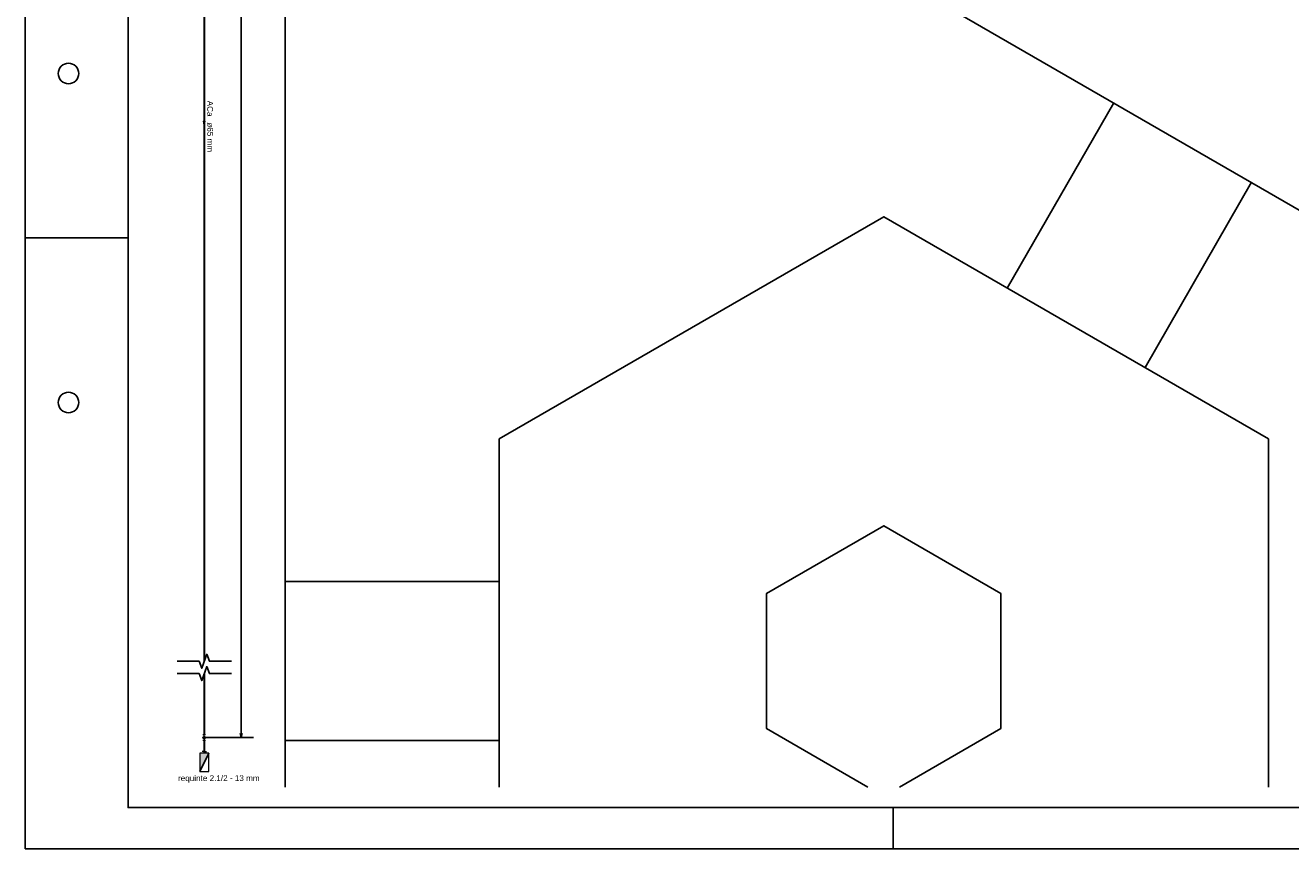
# Model space of a CAD drawing. Header units: millimetres. Extents: x 0 to 354, y 0 to 59.
# Tile 1 of 84: x 0 to 31, y 0 to 20. Entities that reach past the tile are written whole.
import ezdxf

# ---------------------------------------------------------------- set-up
doc = ezdxf.new("R2010")
doc.units = ezdxf.units.MM
for name, color, linetype, lineweight in [('HI-Conexões', 14, 'Continuous', 20), ('HI-Conexões detalhe', 14, 'Continuous', 20), ('HI-Sentido tubo', 14, 'Continuous', 20), ('HI-Textos conexão', 1, 'Continuous', 20), ('HI-Textos tubo', 1, 'Continuous', 20), ('HI-Tubos', 14, 'Continuous', 30), ('HI-Tubos detalhe', 14, 'Continuous', 30), ('Simbolos', 3, 'Continuous', 20), ('Simbolos_int', 1, 'Continuous', 5)]:
    doc.layers.add(name, color=color, linetype=linetype, lineweight=lineweight)
doc.styles.add('Arial', font='arial.ttf')
doc.styles.add('GULIM', font='Gulim.ttf')
doc.styles.get("Standard").update_dxf_attribs({"font": 'arial.ttf'})
doc.dimstyles.new('GULIM-75', dxfattribs={"dimtxt": 0.2, "dimasz": 0.1, "dimexe": 0.3, "dimexo": 0, "dimgap": 0.025, "dimtad": 1, "dimdec": 1, "dimlfac": 75, "dimzin": 12, "dimdsep": 46, "dimtxsty": 'GULIM', "dimblk": 'OPEN30', "dimcen": 0, "dimclrd": 152, "dimclre": 152, "dimclrt": 152, "dimaunit": 1, "dimadec": 0, "dimazin": 0, "dimtfac": 1.875, "dimtdec": 1, "dimtmove": 2, "dimatfit": 3, "dimldrblk": 'OPEN30', "dimfxl": 0, "dimtolj": 1, "dimtzin": 12, "dimlwd": -1, "dimarcsym": 0})
doc.dimstyles.get("Standard").update_dxf_attribs({"dimtxt": 0.18, "dimasz": 0.18, "dimexe": 0.18, "dimexo": 0.0625, "dimgap": 0.09, "dimtad": 0, "dimtih": 1, "dimtoh": 1, "dimdec": 4, "dimzin": 0, "dimdsep": 46, "dimtxsty": 'Standard', "dimcen": 0.09, "dimadec": 0, "dimazin": 0, "dimtfac": 1, "dimtdec": 4, "dimtofl": 0, "dimtmove": 0, "dimatfit": 3, "dimfxl": 1, "dimtolj": 1, "dimtzin": 0, "dimarcsym": 0})

# ---------------------------------------------------------------- blocks, each defined once
blk = doc.blocks.new('_Open30')
at = {"color": 0, "linetype": 'ByBlock', "lineweight": -2}
for p, q in [((-1, 0.27), (0, 0)), ((0, 0), (-1, -0.27)), ((0, 0), (-1, 0))]:
    blk.add_line(p, q, dxfattribs=at)
blk = doc.blocks.new('*D4')
at = {"color": 152, "lineweight": -2, "transparency": 16777216}
for p, q in [((4.35, 45.766), (5.549, 45.766)), ((4.35, 2.7), (5.549, 2.7))]:
    blk.add_line(p, q, dxfattribs=at)
at = {"color": 152, "transparency": 16777216}
blk.add_line((5.249, 45.666), (5.249, 2.8), dxfattribs=at)
at = {"layer": 'Defpoints', "color": 0, "transparency": 16777216}
for p in [(4.35, 45.766), (4.35, 2.7), (5.249, 2.7)]:
    blk.add_point(p, dxfattribs=at)
at = {"color": 152, "transparency": 16777216, "xscale": 0.1, "yscale": 0.1, "zscale": 0.1}
for p, rotation in [((5.249, 45.766), 90), ((5.249, 2.7), 270)]:
    blk.add_blockref('_Open30', p, dxfattribs=dict(at, rotation=rotation))
at = {"color": 152, "transparency": 16777216, "insert": (5.121, 24.233), "char_height": 0.2, "attachment_point": 5, "rotation": 90, "style": 'GULIM'}
blk.add_mtext('\\A1;4200', dxfattribs=at)

msp = doc.modelspace()

# ---------------------------------------------------------------- hatches: boundary and pattern name
at = {"layer": 'Simbolos_int', "linetype": 'Continuous'}
msp.add_hatch(color=256, dxfattribs=at).paths.add_polyline_path([(4.4593, 2.3222), (4.2413, 2.3222), (4.2413, 1.8752)])

# ---------------------------------------------------------------- linework, layer by layer
at = {"color": 1}
for p, q in [((0, 14.85), (2.5, 14.85)), ((21.1, 0), (21.1, 1))]:
    msp.add_line(p, q, dxfattribs=at)
at = {"color": 1, "linetype": 'Continuous'}
for p, q in [((6.317, 6.4992), (11.517, 6.4992)), ((6.317, 2.6322), (11.517, 2.6322))]:
    msp.add_line(p, q, dxfattribs=at)
msp.add_line((4.4593, 2.3222), (4.2413, 1.8752))
at = {"color": 2}
msp.add_lwpolyline([(0, 59.4), (0, 0), (84.1, 0), (84.1, 59.4)], close=True, dxfattribs=at)
at = {"color": 6}
msp.add_lwpolyline([(2.5, 58.4), (2.5, 1), (83.1, 1), (83.1, 58.4)], close=True, dxfattribs=at)
at = {"color": 1, "linetype": 'Continuous'}
for points in [[(6.317, 1.5), (6.317, 42.6992), (3.4035, 42.6992)], [(16.734, 23.7532), (34.919, 13.2502), (39.103, 20.4952), (20.918, 30.9982), (16.734, 23.7532)], [(23.874, 13.6312), (26.465, 18.1402)], [(27.223, 11.6982), (29.813, 16.2072)], [(30.223, 1.5), (30.223, 9.9652), (20.87, 15.3662), (11.517, 9.9652)], [(11.517, 9.9652), (11.517, 1.5)], [(21.2539, 1.5), (23.716, 2.9222), (23.716, 6.2092), (20.87, 7.8522), (18.024, 6.2092), (18.024, 2.9222), (20.4861, 1.5)]]:
    msp.add_lwpolyline(points, dxfattribs=at)
at = {"color": 4, "linetype": 'Continuous'}
for points in [[(3.6909, 4.5578), (4.2253, 4.5578), (4.2878, 4.3861), (4.4128, 4.7295), (4.4753, 4.5578), (5.0097, 4.5578)], [(3.6909, 4.2578), (4.2253, 4.2578), (4.2878, 4.0861), (4.4128, 4.4295), (4.4753, 4.2578), (5.0097, 4.2578)]]:
    msp.add_lwpolyline(points, dxfattribs=at)
at = {"color": 1}
for centre in [(1.05, 18.85), (1.05, 10.85)]:
    msp.add_circle(centre, 0.25, dxfattribs=at)
at = {"layer": 'HI-Conexões', "linetype": 'Continuous'}
for p, q in [((4.3837, 2.7672), (4.317, 2.7672)), ((4.3503, 2.7002), (4.3503, 2.7672))]:
    msp.add_line(p, q, dxfattribs=at)
msp.add_circle((4.3503, 2.7002), 0.0333, dxfattribs=at)
at = {"layer": 'HI-Conexões detalhe', "linetype": 'Continuous'}
for p, q in [((4.3837, 2.6342), (4.317, 2.6342)), ((4.3503, 2.7002), (4.3503, 2.6342))]:
    msp.add_line(p, q, dxfattribs=at)
msp.add_circle((4.3503, 2.7002), 0.0333, dxfattribs=at)
at = {"layer": 'HI-Tubos'}
for p, q in [((4.3503, 45.6992), (4.3503, 4.5578)), ((4.3503, 4.2578), (4.3503, 2.7672))]:
    msp.add_line(p, q, dxfattribs=at)
at = {"layer": 'HI-Tubos detalhe'}
msp.add_line((4.3503, 2.6342), (4.3503, 2.3672), dxfattribs=at)
at = {"layer": 'Simbolos'}
for p, q in [((4.3503, 2.3672), (4.2993, 2.3672)), ((4.3503, 2.3222), (4.3503, 2.3672)), ((4.3503, 2.3672), (4.4013, 2.3672))]:
    msp.add_line(p, q, dxfattribs=at)
msp.add_lwpolyline([(4.2413, 2.3222), (4.2413, 1.8752), (4.4593, 1.8752), (4.4593, 2.3222), (4.2413, 2.3222)], close=True, dxfattribs=at)

# ---------------------------------------------------------------- texts
at = {"layer": 'HI-Textos conexão', "insert": (5.6972, 1.6022), "char_height": 0.1412, "width": 3.72768, "attachment_point": 9, "rotation": 0.00021, "line_spacing_factor": 0.798, "style": 'Arial'}
msp.add_mtext('requinte 2.1/2 - 13 mm', dxfattribs=at)
at = {"layer": 'HI-Textos tubo', "char_height": 0.1412, "rotation": 270, "line_spacing_factor": 0.798, "style": 'Arial'}
for s, insert, width, attachment_point in [('ACa', (4.4206, 17.8042), 0.50832, 9), ('ø65 mm', (4.4206, 17.6622), 1.01664, 7)]:
    msp.add_mtext(s, dxfattribs=dict(at, insert=insert, width=width, attachment_point=attachment_point))

# ---------------------------------------------------------------- dimensions: what is measured, and where the dimension line sits
dim = msp.add_linear_dim(base=(5.2488, 2.7002), p1=(4.3503, 45.7659), p2=(4.3503, 2.7002), angle=90, text='4200', dimstyle='GULIM-75')
dim.commit()
dim.dimension.update_dxf_attribs({"geometry": '*D4', "text_midpoint": (5.1212, 24.2331)})

# ---------------------------------------------------------------- leaders
at = {"layer": 'HI-Sentido tubo'}
msp.add_leader([(4.3503, 17.5922), (4.3503, 17.8742)], dimstyle='Standard', override={"dimasz": 0.1, "dimldrblk": 'CLOSED'}, dxfattribs=at)

doc.saveas('drawing.dxf')
